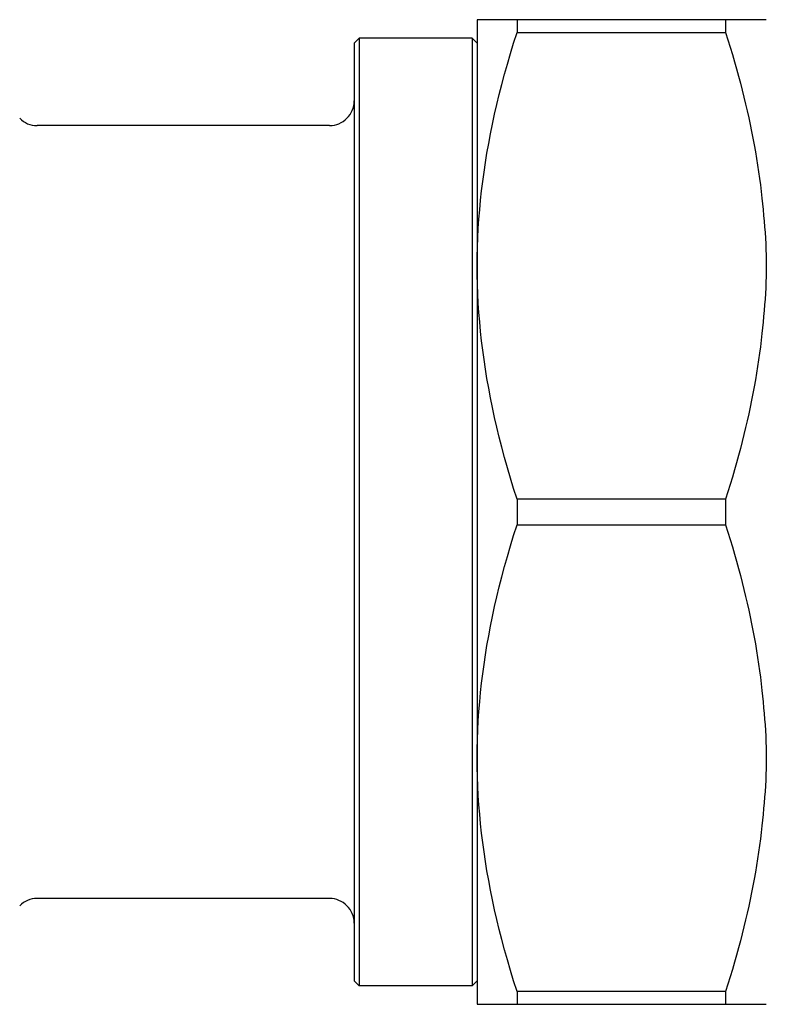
# Model space of a CAD drawing. Header units: millimetres. Extents: x -60 to 3536, y 30 to 464.
# Tile 8 of 22: x 111 to 141, y 411 to 451. Entities that reach past the tile are written whole.
import ezdxf

# ---------------------------------------------------------------- set-up
doc = ezdxf.new("R2010")
doc.units = ezdxf.units.MM
doc.layers.add('DETAIL', color=2, linetype='Continuous')

msp = doc.modelspace()

# ---------------------------------------------------------------- linework, layer by layer
at = {"layer": 'DETAIL'}
for p, q in [((131.125, 450.578), (129.508, 450.578)), ((129.508, 450.578), (129.508, 440.578)), ((139.603, 450.578), (131.125, 450.578)), ((131.125, 450.578), (131.125, 450.059)), ((141.075, 450.578), (139.603, 450.578)), ((139.603, 450.578), (139.603, 450.059)), ((141.256, 450.578), (141.075, 450.578)), ((131.125, 450.059), (139.603, 450.059)), ((124.508, 449.628), (124.708, 449.828)), ((124.508, 449.628), (124.508, 411.528)), ((124.708, 449.828), (124.708, 411.328)), ((129.308, 449.828), (124.708, 449.828)), ((129.308, 449.828), (129.308, 411.328)), ((129.508, 449.628), (129.308, 449.828)), ((123.508, 446.278), (111.622, 446.278)), ((129.508, 440.578), (129.508, 420.578)), ((139.603, 431.098), (131.125, 431.098)), ((131.125, 431.098), (131.125, 430.059)), ((139.603, 431.098), (139.603, 430.059)), ((131.125, 430.059), (139.603, 430.059)), ((129.508, 420.578), (129.508, 410.578)), ((123.508, 414.878), (111.622, 414.878)), ((124.508, 411.528), (124.708, 411.328)), ((129.308, 411.328), (124.708, 411.328)), ((129.508, 411.528), (129.308, 411.328)), ((139.603, 411.098), (131.125, 411.098)), ((131.125, 411.098), (131.125, 410.578)), ((139.603, 411.098), (139.603, 410.578)), ((129.508, 410.578), (131.125, 410.578)), ((131.125, 410.578), (139.603, 410.578)), ((139.603, 410.578), (141.075, 410.578)), ((141.075, 410.578), (141.256, 410.578))]:
    msp.add_line(p, q, dxfattribs=at)
at = {"layer": 'DETAIL', "flags": 128}
for points in [[(129.508, 440.578), (129.511, 440.96), (129.519, 441.34), (129.533, 441.72), (129.553, 442.1), (129.577, 442.48), (129.608, 442.86), (129.644, 443.24), (129.685, 443.622), (129.732, 444.004), (129.784, 444.388), (129.842, 444.773), (129.905, 445.161), (129.974, 445.55), (130.049, 445.942), (130.129, 446.337), (130.216, 446.734), (130.308, 447.135), (130.406, 447.54), (130.51, 447.948), (130.62, 448.36), (130.736, 448.777), (130.859, 449.199), (130.989, 449.626), (131.125, 450.059)], [(139.603, 450.059), (139.698, 449.758), (139.79, 449.459), (139.879, 449.164), (139.964, 448.87), (140.047, 448.579), (140.127, 448.289), (140.203, 448.002), (140.277, 447.716), (140.348, 447.433), (140.416, 447.151), (140.481, 446.87), (140.543, 446.591), (140.603, 446.314), (140.659, 446.038), (140.713, 445.763), (140.764, 445.489), (140.813, 445.216), (140.858, 444.944), (140.901, 444.672), (140.941, 444.402), (140.979, 444.132), (141.014, 443.863), (141.046, 443.594), (141.075, 443.325)], [(141.075, 443.325), (141.099, 443.095), (141.123, 442.862), (141.145, 442.629), (141.167, 442.395), (141.186, 442.161), (141.204, 441.928), (141.219, 441.696), (141.232, 441.466), (141.242, 441.239), (141.25, 441.015), (141.254, 440.794), (141.256, 440.578), (141.254, 440.362), (141.25, 440.142), (141.242, 439.918), (141.232, 439.69), (141.219, 439.46), (141.204, 439.228), (141.186, 438.995), (141.167, 438.761), (141.145, 438.527), (141.123, 438.294), (141.099, 438.062), (141.075, 437.831)], [(131.125, 431.098), (130.989, 431.53), (130.859, 431.957), (130.736, 432.379), (130.62, 432.796), (130.51, 433.208), (130.406, 433.617), (130.308, 434.021), (130.216, 434.422), (130.129, 434.82), (130.049, 435.214), (129.974, 435.606), (129.905, 435.996), (129.842, 436.383), (129.784, 436.768), (129.732, 437.152), (129.685, 437.535), (129.644, 437.916), (129.608, 438.297), (129.577, 438.677), (129.553, 439.056), (129.533, 439.436), (129.519, 439.816), (129.511, 440.197), (129.508, 440.578)], [(141.075, 437.831), (141.046, 437.562), (141.014, 437.294), (140.979, 437.024), (140.941, 436.754), (140.901, 436.484), (140.858, 436.213), (140.813, 435.941), (140.764, 435.668), (140.713, 435.394), (140.659, 435.119), (140.603, 434.842), (140.543, 434.565), (140.481, 434.286), (140.416, 434.005), (140.348, 433.723), (140.277, 433.44), (140.203, 433.154), (140.127, 432.867), (140.047, 432.578), (139.964, 432.286), (139.879, 431.993), (139.79, 431.697), (139.698, 431.398), (139.603, 431.098)], [(129.508, 420.578), (129.511, 420.96), (129.519, 421.34), (129.533, 421.72), (129.553, 422.1), (129.577, 422.48), (129.608, 422.86), (129.644, 423.24), (129.685, 423.622), (129.732, 424.004), (129.784, 424.388), (129.842, 424.773), (129.905, 425.161), (129.974, 425.55), (130.049, 425.942), (130.129, 426.337), (130.216, 426.734), (130.308, 427.135), (130.406, 427.54), (130.51, 427.948), (130.62, 428.36), (130.736, 428.777), (130.859, 429.199), (130.989, 429.626), (131.125, 430.059)], [(139.603, 430.059), (139.698, 429.758), (139.79, 429.459), (139.879, 429.164), (139.964, 428.87), (140.047, 428.579), (140.127, 428.289), (140.203, 428.002), (140.277, 427.716), (140.348, 427.433), (140.416, 427.151), (140.481, 426.87), (140.543, 426.591), (140.603, 426.314), (140.659, 426.038), (140.713, 425.763), (140.764, 425.489), (140.813, 425.216), (140.858, 424.944), (140.901, 424.672), (140.941, 424.402), (140.979, 424.132), (141.014, 423.863), (141.046, 423.594), (141.075, 423.325)], [(141.075, 423.325), (141.099, 423.095), (141.123, 422.862), (141.145, 422.629), (141.167, 422.395), (141.186, 422.161), (141.204, 421.928), (141.219, 421.696), (141.232, 421.466), (141.242, 421.239), (141.25, 421.015), (141.254, 420.794), (141.256, 420.578), (141.254, 420.362), (141.25, 420.142), (141.242, 419.918), (141.232, 419.69), (141.219, 419.46), (141.204, 419.228), (141.186, 418.995), (141.167, 418.761), (141.145, 418.527), (141.123, 418.294), (141.099, 418.062), (141.075, 417.831)], [(131.125, 411.098), (130.989, 411.53), (130.859, 411.957), (130.736, 412.379), (130.62, 412.796), (130.51, 413.208), (130.406, 413.617), (130.308, 414.021), (130.216, 414.422), (130.129, 414.82), (130.049, 415.214), (129.974, 415.606), (129.905, 415.996), (129.842, 416.383), (129.784, 416.768), (129.732, 417.152), (129.685, 417.535), (129.644, 417.916), (129.608, 418.297), (129.577, 418.677), (129.553, 419.056), (129.533, 419.436), (129.519, 419.816), (129.511, 420.197), (129.508, 420.578)], [(141.075, 417.831), (141.046, 417.562), (141.014, 417.294), (140.979, 417.024), (140.941, 416.754), (140.901, 416.484), (140.858, 416.213), (140.813, 415.941), (140.764, 415.668), (140.713, 415.394), (140.659, 415.119), (140.603, 414.842), (140.543, 414.565), (140.481, 414.286), (140.416, 414.005), (140.348, 413.723), (140.277, 413.44), (140.203, 413.154), (140.127, 412.867), (140.047, 412.578), (139.964, 412.286), (139.879, 411.993), (139.79, 411.697), (139.698, 411.398), (139.603, 411.098)]]:
    msp.add_lwpolyline(points, dxfattribs=at)
at = {"layer": 'DETAIL'}
for centre, radius, start, end in [((123.508, 447.278), 1, 269.9983, 0), ((111.622, 447.279), 1.001, 225.0216, 269.9916), ((111.622, 413.877), 1.001, 90.0084, 134.9784), ((123.508, 413.878), 1, 0, 90.0017)]:
    msp.add_arc(centre, radius, start, end, dxfattribs=at)

doc.saveas('drawing.dxf')
